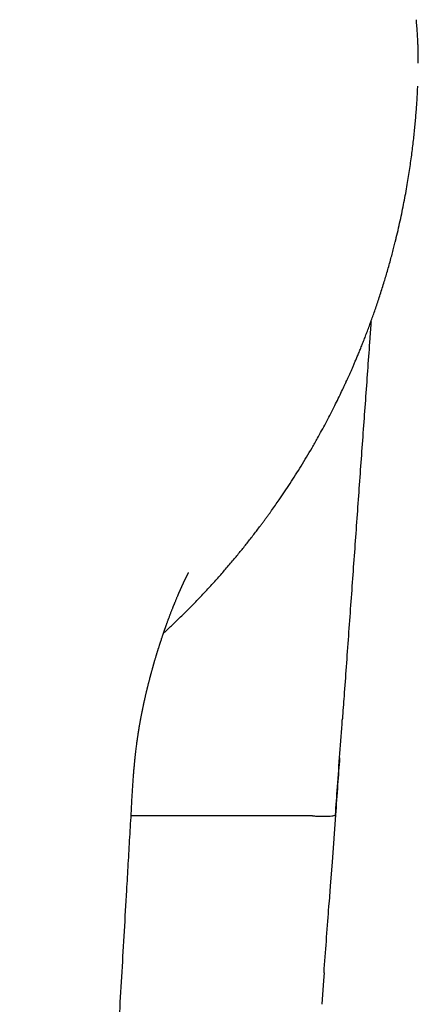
# Model space of a CAD drawing. Header units: millimetres. Extents: x 8 to 543, y 12 to 399.
# Tile 5 of 37: x 297 to 309, y 141 to 171. Entities that reach past the tile are written whole.
import ezdxf

# ---------------------------------------------------------------- set-up
doc = ezdxf.new("R2010")
doc.units = ezdxf.units.MM

msp = doc.modelspace()

# ---------------------------------------------------------------- linework, layer by layer
at = {"color": 7, "linetype": 'Continuous', "lineweight": 30}
for p, q in [((300.897, 149.251), (300.897, 149.247)), ((300.712, 147.325), (300.712, 147.323)), ((306.182, 146.748), (300.679, 146.748))]:
    msp.add_line(p, q, dxfattribs=at)
at = {"color": 7, "linetype": 'Continuous', "lineweight": 30, "flags": 128}
for points in [[(306.88, 146.778), (306.828, 146.059), (306.776, 145.34), (306.724, 144.621), (306.688, 144.132)], [(306.533, 141.988), (306.516, 141.747), (306.464, 141.028)]]:
    msp.add_lwpolyline(points, dxfattribs=at)
at = {"color": 7, "linetype": 'Continuous', "lineweight": 30}
for points, knots in [([(309.393, 169.601), (309.393, 169.605), (309.393, 169.631), (309.393, 169.68), (309.393, 169.747), (309.392, 169.813), (309.391, 169.875), (309.39, 169.931), (309.389, 169.982), (309.387, 170.034), (309.386, 170.088), (309.384, 170.146), (309.381, 170.21), (309.378, 170.278), (309.375, 170.353), (309.37, 170.434), (309.365, 170.522), (309.359, 170.615), (309.352, 170.712), (309.343, 170.815), (309.337, 170.884), (309.334, 170.92)], [0, 0, 0, 0, 0.008279, 0.05799, 0.107221, 0.155989, 0.204309, 0.242436, 0.280297, 0.317899, 0.356995, 0.400171, 0.447459, 0.498871, 0.554423, 0.617081, 0.68433, 0.756202, 0.832738, 0.913985, 1, 1, 1, 1]), ([(301.662, 152.294), (301.672, 152.303), (301.695, 152.324), (301.731, 152.357), (301.769, 152.393), (301.807, 152.429), (301.915, 152.53), (302.092, 152.7), (302.338, 152.941), (302.582, 153.189), (302.826, 153.443), (303.068, 153.703), (303.31, 153.97), (303.549, 154.243), (303.777, 154.511), (303.994, 154.773), (304.2, 155.03), (304.404, 155.291), (304.558, 155.494), (304.664, 155.635), (304.723, 155.715), (304.781, 155.795), (304.839, 155.874), (304.893, 155.949), (304.965, 156.05), (305.057, 156.179), (305.188, 156.369), (305.337, 156.589), (305.505, 156.842), (305.672, 157.102), (305.839, 157.37), (306.005, 157.644), (306.171, 157.926), (306.323, 158.192), (306.461, 158.442), (306.586, 158.673), (306.71, 158.909), (306.827, 159.14), (306.939, 159.364), (307.04, 159.574), (307.119, 159.74), (307.164, 159.837), (307.18, 159.871), (307.184, 159.88), (307.188, 159.889), (307.192, 159.897), (307.196, 159.906), (307.2, 159.914), (307.204, 159.923), (307.218, 159.952), (307.241, 160.004), (307.276, 160.081), (307.313, 160.164), (307.353, 160.252), (307.394, 160.347), (307.438, 160.447), (307.483, 160.554), (307.531, 160.668), (307.582, 160.79), (307.636, 160.92), (307.691, 161.058), (307.748, 161.201), (307.806, 161.351), (307.865, 161.506), (307.923, 161.664), (307.982, 161.826), (308.042, 161.994), (308.102, 162.168), (308.163, 162.348), (308.225, 162.534), (308.286, 162.726), (308.345, 162.916), (308.402, 163.103), (308.456, 163.287), (308.509, 163.475), (308.56, 163.66), (308.609, 163.842), (308.653, 164.012), (308.683, 164.131), (308.699, 164.198), (308.705, 164.219), (308.71, 164.24), (308.715, 164.261), (308.72, 164.282), (308.747, 164.394), (308.795, 164.595), (308.859, 164.883), (308.918, 165.165), (308.972, 165.441), (309.022, 165.712), (309.068, 165.972), (309.108, 166.221), (309.144, 166.46), (309.178, 166.693), (309.208, 166.921), (309.235, 167.144), (309.26, 167.362), (309.282, 167.574), (309.302, 167.781), (309.319, 167.983), (309.335, 168.178), (309.348, 168.368), (309.359, 168.551), (309.369, 168.728), (309.375, 168.845), (309.377, 168.903)], [0, 0, 0, 0, 0.002218, 0.004988, 0.007758, 0.01053, 0.013303, 0.031397, 0.049701, 0.068212, 0.086928, 0.105848, 0.124969, 0.144289, 0.163806, 0.18114, 0.198623, 0.216253, 0.234026, 0.239267, 0.244519, 0.249784, 0.255061, 0.260147, 0.264511, 0.274904, 0.285446, 0.301272, 0.317416, 0.333877, 0.350651, 0.367736, 0.385128, 0.402824, 0.416655, 0.430664, 0.444847, 0.459203, 0.471978, 0.484885, 0.49635, 0.501427, 0.501926, 0.502426, 0.502926, 0.503426, 0.503927, 0.504427, 0.504928, 0.505429, 0.509587, 0.51408, 0.518908, 0.524069, 0.529563, 0.535389, 0.541545, 0.548032, 0.555181, 0.562689, 0.570556, 0.578779, 0.587357, 0.596289, 0.605144, 0.614316, 0.623806, 0.633611, 0.643729, 0.654158, 0.664896, 0.675941, 0.685912, 0.696117, 0.706554, 0.717222, 0.726798, 0.73655, 0.745275, 0.746428, 0.747583, 0.74874, 0.749899, 0.751061, 0.752225, 0.768289, 0.783996, 0.799348, 0.814347, 0.828996, 0.843296, 0.856463, 0.869326, 0.881885, 0.894144, 0.906104, 0.917767, 0.929137, 0.940214, 0.951002, 0.961501, 0.971534, 0.981294, 0.990782, 1, 1, 1, 1]), ([(307.959, 161.762), (307.946, 161.588), (307.913, 161.123), (307.858, 160.363), (307.795, 159.482), (307.731, 158.594), (307.666, 157.7), (307.602, 156.8), (307.536, 155.894), (307.471, 154.982), (307.405, 154.064), (307.338, 153.14), (307.271, 152.21), (307.205, 151.291), (307.144, 150.451), (307.106, 149.923), (307.09, 149.691)], [0, 0, 0, 0, 0.043199, 0.115696, 0.188704, 0.262222, 0.33625, 0.410788, 0.485837, 0.561397, 0.637467, 0.714047, 0.791138, 0.86874, 0.942375, 1, 1, 1, 1]), ([(300.897, 149.251), (300.897, 149.252), (300.898, 149.256), (300.899, 149.263), (300.9, 149.272), (300.902, 149.282), (300.904, 149.294), (300.906, 149.307), (300.908, 149.321), (300.911, 149.337), (300.914, 149.355), (300.917, 149.375), (300.92, 149.396), (300.924, 149.416), (300.927, 149.434), (300.929, 149.448), (300.932, 149.466), (300.936, 149.49), (300.942, 149.521), (300.948, 149.556), (300.955, 149.594), (300.962, 149.633), (300.968, 149.668), (300.974, 149.699), (300.979, 149.729), (300.985, 149.76), (300.992, 149.795), (300.999, 149.829), (301.005, 149.863), (301.011, 149.894), (301.018, 149.925), (301.023, 149.953), (301.028, 149.978), (301.033, 150), (301.038, 150.022), (301.043, 150.046), (301.048, 150.073), (301.054, 150.101), (301.06, 150.13), (301.067, 150.161), (301.074, 150.193), (301.08, 150.223), (301.087, 150.251), (301.092, 150.277), (301.098, 150.303), (301.104, 150.331), (301.112, 150.364), (301.12, 150.401), (301.13, 150.442), (301.14, 150.485), (301.15, 150.528), (301.16, 150.568), (301.167, 150.6), (301.174, 150.625), (301.179, 150.646), (301.184, 150.667), (301.19, 150.693), (301.198, 150.724), (301.206, 150.758), (301.215, 150.793), (301.224, 150.828), (301.234, 150.864), (301.243, 150.901), (301.252, 150.936), (301.26, 150.967), (301.267, 150.991), (301.272, 151.009), (301.276, 151.025), (301.28, 151.04), (301.285, 151.059), (301.291, 151.081), (301.298, 151.108), (301.306, 151.138), (301.315, 151.17), (301.324, 151.201), (301.332, 151.232), (301.341, 151.263), (301.349, 151.291), (301.355, 151.314), (301.36, 151.331), (301.364, 151.344), (301.367, 151.355), (301.371, 151.368), (301.375, 151.384), (301.381, 151.403), (301.387, 151.425), (301.396, 151.456), (301.407, 151.494), (301.42, 151.536), (301.432, 151.575), (301.441, 151.605), (301.447, 151.627), (301.452, 151.642), (301.456, 151.655), (301.459, 151.667), (301.463, 151.679), (301.468, 151.694), (301.474, 151.714), (301.481, 151.738), (301.489, 151.764), (301.497, 151.79), (301.505, 151.815), (301.513, 151.84), (301.522, 151.869), (301.532, 151.901), (301.543, 151.935), (301.552, 151.962), (301.558, 151.98), (301.562, 151.995), (301.567, 152.011), (301.574, 152.03), (301.59, 152.078), (301.607, 152.13), (301.625, 152.185), (301.635, 152.216), (301.645, 152.244), (301.653, 152.267), (301.659, 152.286), (301.665, 152.304), (301.672, 152.323), (301.679, 152.345), (301.687, 152.366), (301.694, 152.387), (301.701, 152.406), (301.708, 152.427), (301.716, 152.448), (301.723, 152.468), (301.729, 152.486), (301.734, 152.5), (301.738, 152.512), (301.742, 152.523), (301.746, 152.534), (301.753, 152.553), (301.762, 152.579), (301.775, 152.613), (301.788, 152.65), (301.801, 152.687), (301.816, 152.728), (301.832, 152.77), (301.848, 152.812), (301.863, 152.851), (301.876, 152.887), (301.89, 152.923), (301.905, 152.96), (301.92, 153), (301.935, 153.039), (301.948, 153.072), (301.96, 153.101), (301.97, 153.126), (301.98, 153.152), (301.992, 153.181), (302.003, 153.21), (302.017, 153.243), (302.032, 153.28), (302.049, 153.32), (302.064, 153.358), (302.079, 153.393), (302.093, 153.425), (302.104, 153.452), (302.116, 153.479), (302.127, 153.504), (302.137, 153.528), (302.146, 153.549), (302.155, 153.569), (302.164, 153.59), (302.173, 153.61), (302.182, 153.631), (302.192, 153.652), (302.201, 153.672), (302.209, 153.689), (302.215, 153.704), (302.222, 153.719), (302.228, 153.733), (302.236, 153.749), (302.243, 153.765), (302.249, 153.778), (302.254, 153.789), (302.258, 153.797), (302.261, 153.805), (302.265, 153.812), (302.269, 153.82), (302.272, 153.827), (302.274, 153.833), (302.277, 153.837), (302.279, 153.842), (302.282, 153.849), (302.286, 153.858), (302.291, 153.868), (302.296, 153.877), (302.299, 153.885), (302.303, 153.892), (302.306, 153.9), (302.311, 153.909), (302.315, 153.918), (302.32, 153.928), (302.324, 153.936), (302.329, 153.947), (302.334, 153.957), (302.338, 153.966), (302.341, 153.972), (302.344, 153.977), (302.346, 153.982), (302.348, 153.986), (302.351, 153.99), (302.353, 153.995), (302.356, 154.001), (302.358, 154.006), (302.36, 154.01), (302.363, 154.015), (302.365, 154.02), (302.368, 154.026), (302.372, 154.033), (302.374, 154.038), (302.377, 154.043), (302.379, 154.047), (302.381, 154.051), (302.383, 154.056), (302.386, 154.061), (302.389, 154.066), (302.391, 154.071), (302.393, 154.074), (302.395, 154.078), (302.397, 154.082), (302.399, 154.086), (302.401, 154.09), (302.403, 154.093), (302.404, 154.096), (302.405, 154.098), (302.406, 154.099), (302.407, 154.101), (302.408, 154.103), (302.409, 154.105), (302.41, 154.108), (302.412, 154.11), (302.413, 154.113), (302.414, 154.116), (302.416, 154.118), (302.417, 154.12), (302.418, 154.121), (302.419, 154.123), (302.42, 154.125), (302.421, 154.127), (302.422, 154.129), (302.422, 154.13), (302.423, 154.131), (302.423, 154.132), (302.424, 154.133), (302.424, 154.133), (302.424, 154.134), (302.425, 154.134), (302.425, 154.134), (302.425, 154.134)], [0, 0, 0, 0, 0.003141, 0.005842, 0.008151, 0.010146, 0.011868, 0.013624, 0.015636, 0.017914, 0.020586, 0.023554, 0.026492, 0.029761, 0.03226, 0.034153, 0.036188, 0.040409, 0.045349, 0.050794, 0.056723, 0.06317, 0.068741, 0.073072, 0.077284, 0.082048, 0.087343, 0.092962, 0.097561, 0.102335, 0.107188, 0.111491, 0.115122, 0.118175, 0.121443, 0.125021, 0.128914, 0.133146, 0.137554, 0.142139, 0.146901, 0.151752, 0.15601, 0.159533, 0.163255, 0.167478, 0.172378, 0.177953, 0.184036, 0.19056, 0.197529, 0.203309, 0.208384, 0.212095, 0.21472, 0.217864, 0.221779, 0.22647, 0.231654, 0.236932, 0.2423, 0.24776, 0.253311, 0.258933, 0.263976, 0.267309, 0.270085, 0.272304, 0.274427, 0.277195, 0.280621, 0.284633, 0.289515, 0.294382, 0.299234, 0.304069, 0.308886, 0.313333, 0.317158, 0.319427, 0.3214, 0.323078, 0.324914, 0.327325, 0.330311, 0.333873, 0.337653, 0.344831, 0.351498, 0.357652, 0.363205, 0.365776, 0.36811, 0.370205, 0.372062, 0.373799, 0.37606, 0.379237, 0.383156, 0.387495, 0.39169, 0.395729, 0.399613, 0.403341, 0.409771, 0.415459, 0.420168, 0.422523, 0.424613, 0.427182, 0.430399, 0.434256, 0.450708, 0.456207, 0.461653, 0.466372, 0.470271, 0.473351, 0.476056, 0.479255, 0.482962, 0.487188, 0.490295, 0.493636, 0.497209, 0.501014, 0.504621, 0.507693, 0.510102, 0.512038, 0.513854, 0.515842, 0.518003, 0.523552, 0.529737, 0.536235, 0.543044, 0.549902, 0.558305, 0.566085, 0.573286, 0.579718, 0.586431, 0.593584, 0.601367, 0.609071, 0.616404, 0.621445, 0.626157, 0.631503, 0.637353, 0.643389, 0.649523, 0.658196, 0.666622, 0.675065, 0.6837, 0.690472, 0.696696, 0.702775, 0.709078, 0.714864, 0.72004, 0.724392, 0.730207, 0.73551, 0.740183, 0.746675, 0.752295, 0.756478, 0.761131, 0.764742, 0.768737, 0.773845, 0.778622, 0.782817, 0.786399, 0.788363, 0.790652, 0.793266, 0.795986, 0.798258, 0.800027, 0.801353, 0.802813, 0.804716, 0.808204, 0.811918, 0.81527, 0.818209, 0.820634, 0.823068, 0.82636, 0.830809, 0.834298, 0.837093, 0.841412, 0.846735, 0.850009, 0.852814, 0.855222, 0.857237, 0.859077, 0.861011, 0.863441, 0.866219, 0.868631, 0.870584, 0.872905, 0.875727, 0.879189, 0.882765, 0.886182, 0.889086, 0.891119, 0.893403, 0.896549, 0.90047, 0.904013, 0.906845, 0.909486, 0.911917, 0.914821, 0.918439, 0.92208, 0.924934, 0.927002, 0.928806, 0.930604, 0.932396, 0.93435, 0.936471, 0.939159, 0.942375, 0.945404, 0.948955, 0.951932, 0.954605, 0.957147, 0.960211, 0.96386, 0.968027, 0.97258, 0.976432, 0.97929, 0.982316, 0.985386, 0.988623, 0.991997, 0.995917, 1, 1, 1, 1]), ([(306.879, 146.776), (306.9, 147.061), (306.945, 147.684), (307.014, 148.646), (307.064, 149.333), (307.089, 149.682), (307.09, 149.691)], [0, 0, 0, 0, 0.293254, 0.640785, 0.99022, 1, 1, 1, 1]), ([(300.712, 147.325), (300.715, 147.38), (300.721, 147.488), (300.731, 147.648), (300.74, 147.799), (300.75, 147.944), (300.761, 148.081), (300.772, 148.209), (300.783, 148.327), (300.793, 148.436), (300.804, 148.539), (300.815, 148.635), (300.825, 148.724), (300.835, 148.805), (300.844, 148.878), (300.853, 148.945), (300.861, 149.007), (300.869, 149.063), (300.876, 149.114), (300.883, 149.158), (300.889, 149.197), (300.894, 149.23), (300.898, 149.257), (300.901, 149.279), (300.903, 149.291), (300.904, 149.296)], [0, 0, 0, 0, 0.083304, 0.163013, 0.239113, 0.311605, 0.38049, 0.445758, 0.503992, 0.559023, 0.610849, 0.659474, 0.704901, 0.744975, 0.782189, 0.816549, 0.848063, 0.876737, 0.902584, 0.92562, 0.945866, 0.963356, 0.978141, 0.990304, 1, 1, 1, 1]), ([(307.005, 148.515), (306.985, 148.239), (306.943, 147.661), (306.902, 147.082), (306.88, 146.778)], [0, 0, 0, 0, 0.4758406, 1, 1, 1, 1]), ([(300.548, 144.481), (300.556, 144.616), (300.572, 144.887), (300.595, 145.292), (300.618, 145.698), (300.642, 146.104), (300.665, 146.511), (300.689, 146.917), (300.704, 147.188), (300.712, 147.323)], [0, 0, 0, 0, 0.142835, 0.285657, 0.428468, 0.571298, 0.714161, 0.857071, 1, 1, 1, 1]), ([(306.183, 146.748), (306.226, 146.747), (306.313, 146.743), (306.443, 146.739), (306.568, 146.739), (306.679, 146.741), (306.77, 146.746), (306.834, 146.755), (306.871, 146.765), (306.876, 146.773), (306.878, 146.776)], [0, 0, 0, 0, 0.118659, 0.24436, 0.375224, 0.508813, 0.64236, 0.773105, 0.898617, 1, 1, 1, 1]), ([(297.3, 88.254), (297.302, 88.295), (297.307, 88.376), (297.314, 88.498), (297.321, 88.622), (297.328, 88.746), (297.335, 88.869), (297.343, 88.993), (297.36, 89.302), (297.399, 89.975), (297.478, 91.329), (297.617, 93.749), (297.8, 96.918), (298.009, 100.519), (298.222, 104.206), (298.447, 108.114), (298.686, 112.243), (298.921, 116.309), (299.152, 120.312), (299.38, 124.252), (299.607, 128.193), (299.807, 131.646), (299.978, 134.61), (300.121, 137.082), (300.263, 139.551), (300.406, 142.017), (300.501, 143.66), (300.548, 144.481)], [0, 0, 0, 0, 0.002139, 0.004337, 0.006536, 0.008735, 0.010934, 0.013133, 0.015332, 0.027429, 0.049029, 0.087606, 0.156527, 0.218121, 0.279772, 0.353207, 0.426654, 0.500084, 0.57016, 0.640227, 0.710313, 0.780432, 0.824471, 0.868441, 0.912337, 0.956181, 1, 1, 1, 1]), ([(306.533, 141.987), (306.557, 142.307), (306.603, 142.948), (306.654, 143.66), (306.683, 144.052), (306.688, 144.124)], [0, 0, 0, 0, 0.449784, 0.8996, 1, 1, 1, 1])]:
    msp.add_open_spline(points, degree=3, knots=knots, dxfattribs=at)

doc.saveas('drawing.dxf')
